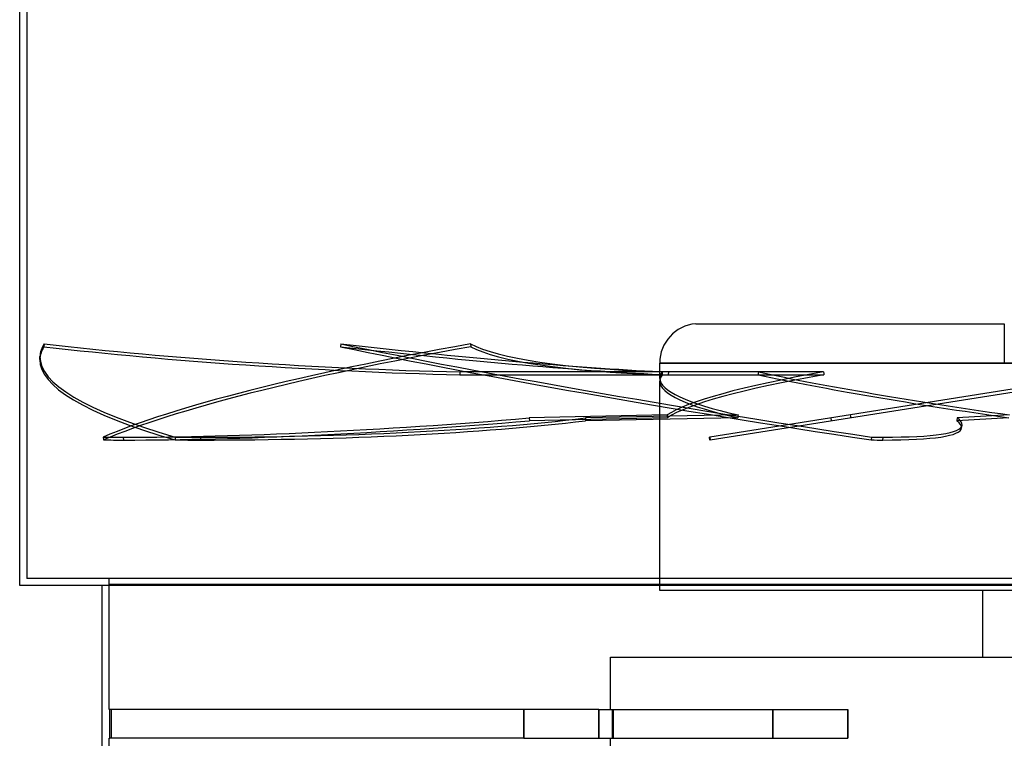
# Model space of a CAD drawing. Header units: millimetres. Extents: x -790 to 790, y -924 to 924.
# Tile 2 of 36: x -682 to 0, y -72 to 426. Entities that reach past the tile are written whole.
import ezdxf

# ---------------------------------------------------------------- set-up
doc = ezdxf.new("R2010")
doc.units = ezdxf.units.MM
doc.layers.add('HIDDEN', color=7, linetype='Continuous')
doc.layers.add('THICK', color=7, linetype='Continuous')

msp = doc.modelspace()

# ---------------------------------------------------------------- linework, layer by layer
at = {"layer": 'HIDDEN'}
for p, q in [((-677, 924), (-677, 39)), ((-213.75, 215.4), (0, 215.4)), ((0, 215.4), (0, 188.22)), ((-665.1, 201.51), (-665.17, 199.53)), ((-459.59, 201.51), (-459.87, 199.53)), ((-369.78, 201.51), (-369.59, 199.53)), ((203.99, 201.51), (-203.99, 136.89)), ((-203.68, 134.92), (204.3, 199.53)), ((-668.01, 190.77), (-667.95, 192.74)), ((0, 188.22), (-238.7, 188.22)), ((-238.7, 177.61), (-238.7, 188.22)), ((-238.7, 188.22), (0, 188.22)), ((238.7, 188.22), (0, 188.22)), ((0, 188.22), (238.7, 188.22)), ((-377.03, 182), (-377.1, 180.03)), ((-377.1, 180.03), (-236.91, 180.03)), ((-237.53, 182), (-377.03, 182)), ((-125.2, 182), (-237.53, 182)), ((-237.53, 182), (-237.34, 180.03)), ((-237.34, 180.03), (-124.92, 180.03)), ((-232.62, 182), (-232.9, 180.03)), ((-232.9, 180.03), (-170.51, 180.03)), ((-170.28, 182), (-232.62, 182)), ((-238.7, 30.6), (-238.7, 175.59)), ((-233.47, 152.3), (-329, 150.16)), ((-329, 150.16), (-328.8, 148.18)), ((-233.4, 150.32), (-328.8, 148.18)), ((-184.62, 150.32), (-290.09, 148.18)), ((-290.02, 150.16), (-290.09, 148.18)), ((-184.41, 152.3), (-290.02, 150.16)), ((-120.24, 150.16), (-119.92, 148.18)), ((3.19, 150.32), (-32.93, 148.18)), ((-32.65, 150.16), (-32.93, 148.18)), ((3.52, 152.3), (-32.65, 150.16)), ((-29.55, 143.14), (-29.27, 145.12)), ((-624.16, 136.89), (-623.96, 134.92)), ((-609.98, 134.87), (-610.18, 136.84)), ((-574.32, 136.89), (-574.39, 134.92)), ((-556.66, 134.87), (-556.59, 136.84)), ((-203.99, 136.89), (-204.29, 136.84)), ((-203.98, 134.87), (-204.29, 136.84)), ((-203.99, 136.89), (-203.68, 134.92)), ((-92.01, 136.89), (-92.29, 134.92)), ((-84.16, 134.87), (-83.88, 136.84)), ((-203.98, 134.87), (-203.68, 134.92)), ((677, 39), (-677, 39)), ((-620, 35), (-620, 39)), ((-620, 35), (620, 35)), ((-619.99, -51.8), (-619.99, 35)), ((238.7, 30.6), (-238.7, 30.6)), ((-15, 30.6), (-15, -15.6)), ((-272.8, -15.6), (272.8, -15.6)), ((-272.8, -51.8), (-272.8, -15.6)), ((-619.66, -51.8), (-619.99, -51.8)), ((-332.88, -51.8), (-619.66, -51.8)), ((-619.66, -71.8), (-619.66, -51.8)), ((-618.72, -51.8), (-618.72, -71.8)), ((-332.88, -71.8), (-332.88, -51.8)), ((-332.88, -51.8), (-332.88, -71.8)), ((-280.76, -51.8), (-332.88, -51.8)), ((-280.76, -51.8), (-280.76, -71.8)), ((-280.76, -51.8), (-108.28, -51.8)), ((-280.76, -71.8), (-280.76, -51.8)), ((-271.58, -51.8), (-271.58, -71.8)), ((-270.64, -71.8), (-270.64, -51.8)), ((-160.4, -71.8), (-160.4, -51.8)), ((-160.4, -51.8), (-160.4, -71.8)), ((-108.28, -51.8), (-108.28, -71.8)), ((-108.28, -71.8), (-108.28, -51.8)), ((-619.99, -924), (-619.99, -71.8)), ((-619.99, -71.8), (-619.66, -71.8)), ((-332.88, -71.8), (-619.66, -71.8)), ((-332.88, -71.8), (-280.76, -71.8)), ((-280.76, -71.8), (-108.28, -71.8)), ((-272.8, -705.22), (-272.8, -71.8))]:
    msp.add_line(p, q, dxfattribs=at)
msp.add_arc((-211.42, 188.22), 27.28, 94.90736, 180.00002, dxfattribs=at)
for centre, major_axis, ratio, start_param, end_param in [((-0.07, 167.22), (667.95, -23.54), 0.152512, 3.054535, 3.141593), ((0, 169.2), (-667.95, 23.54), 0.152512, -0.087057, 0), ((-409.31, 264.25), (-545.26, 19.22), 0.152512, 1.087742, 1.635274), ((-409.24, 266.23), (-545.26, 19.22), 0.152512, 1.087742, 1.635274), ((0, 169.2), (-665.12, -65.68), 0.122305, -0.993405, -0.365086), ((0.2, 167.22), (665.12, 65.68), 0.122305, 2.148188, 2.776507), ((-673.68, 264.25), (-540.13, 77.08), 0.067874, 1.987461, 2.534994), ((-0.28, 167.22), (661.66, -94.42), 0.067874, -2.328931, -1.700612), ((0, 169.2), (-661.66, 94.42), 0.067874, 0.812662, 1.440981), ((-673.4, 266.23), (-540.13, 77.08), 0.067874, 1.987461, 2.534994), ((163.08, 266.23), (-542.96, -53.62), 0.122305, 0.181395, 0.728927), ((163.28, 264.25), (-542.96, -53.62), 0.122305, 0.181395, 0.728927), ((0, 169.2), (-667.95, 23.54), 0.152512, 0, 0.541261), ((-0.07, 167.22), (667.95, -23.54), 0.152512, -3.141593, -2.600331), ((0, 169.2), (238.7, -8.62), 0.154217, 3.026093, 3.14716), ((0, 167.18), (238.7, -8.62), 0.154217, 3.0247, 3.14716), ((0, 169.2), (238.7, -8.62), 0.154217, -3.136025, -2.448091), ((0, 692.36), (54.41, 1507.07), 0.154217, 1.921831, 1.923224), ((0, 169.2), (238.68, 23.93), 0.122616, 2.110633, 2.919634), ((0, 167.18), (238.68, 23.93), 0.122616, 2.109239, 2.918252), ((0, 692.36), (216.05, 1507.02), 0.067343, 1.925917, 1.927311), ((0, 167.18), (238.69, -34.22), 0.067343, -2.356801, -1.547788), ((0, 169.2), (238.69, -34.22), 0.067343, -2.355408, -1.546407), ((0, 692.36), (151.11, -1506.98), 0.122616, -1.237624, -1.236231), ((0, 167.18), (238.7, -8.62), 0.154217, -3.136025, -2.449473), ((-274.19, 222.19), (-542.96, -53.62), 0.122305, 0.891551, 1.457604), ((-676.5, 222.19), (-545.26, 19.22), 0.152512, 1.797898, 2.363952), ((0, -353.96), (126.92, -1518.6), 0.133121, -1.921776, -1.920394), ((0, -353.96), (83.23, 1518.64), 0.147316, 1.239016, 1.240398), ((0, -353.96), (236.96, -1518.69), 0.018929, -1.913603, -1.912222), ((-569.39, 222.19), (-540.13, 77.08), 0.067874, 3.141592, 3.263671), ((-273.99, 220.22), (542.96, 53.62), 0.122305, -2.250042, -1.683988), ((-676.57, 220.22), (545.26, -19.22), 0.152512, -1.343694, -0.777641), ((-569.39, 222.19), (-540.13, 77.08), 0.067874, 2.697618, 3.141592), ((-569.68, 220.22), (540.13, -77.08), 0.067874, 0, 0.122078), ((-274.19, 222.19), (-542.96, -53.62), 0.122305, 0.858334, 0.891551), ((-676.5, 222.19), (-545.26, 19.22), 0.152512, 1.764681, 1.797898), ((-569.39, 222.19), (-540.13, 77.08), 0.067874, 2.6644, 2.697618), ((-569.68, 220.22), (540.13, -77.08), 0.067874, -0.443975, 0), ((-273.99, 220.22), (542.96, 53.62), 0.122305, -2.283259, -2.250042), ((-676.57, 220.22), (545.26, -19.22), 0.152512, -1.376912, -1.343694), ((-569.68, 220.22), (540.13, -77.08), 0.067874, -0.477192, -0.443975)]:
    msp.add_ellipse(centre, major_axis=major_axis, ratio=ratio, start_param=start_param, end_param=end_param, dxfattribs=at)
at = {"layer": 'THICK'}
for p, q in [((-682, 34), (-682, 919)), ((682, 34), (-682, 34)), ((-625, 34), (-625, -358))]:
    msp.add_line(p, q, dxfattribs=at)

doc.saveas('drawing.dxf')
